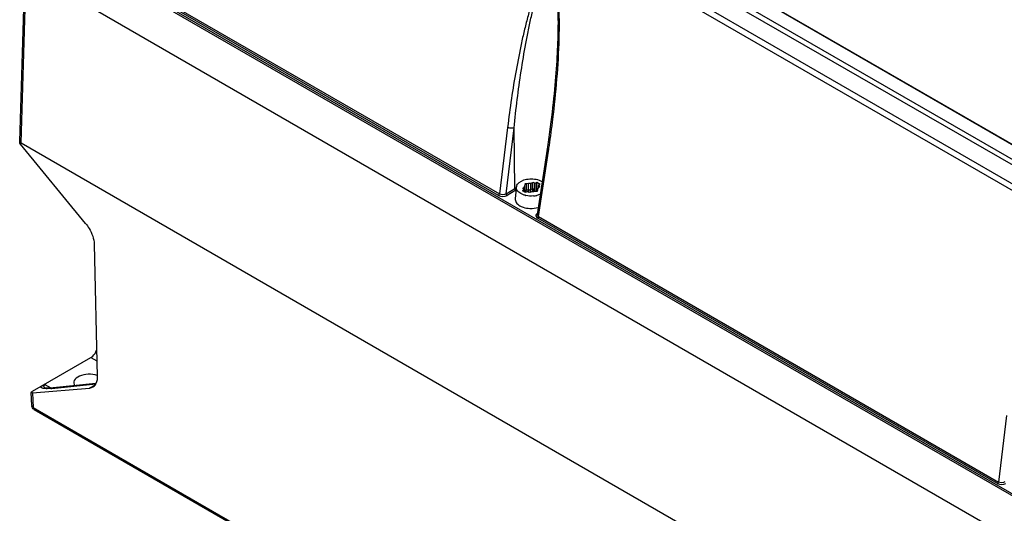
# Model space of a CAD drawing. Header units: inches. Extents: x 0 to 82.7, y 0 to 58.5.
# Tile 41 of 67: x 69.6 to 73.8, y 17.2 to 19.3. Entities that reach past the tile are written whole.
import ezdxf

# ---------------------------------------------------------------- set-up
doc = ezdxf.new("R2010")
doc.units = ezdxf.units.IN
doc.header["$LTSCALE"] = 4.547244
doc.header["$MEASUREMENT"] = 0
doc.layers.get('0').update_dxf_attribs({"linetype": 'CONTINUOUS'})

msp = doc.modelspace()

# ---------------------------------------------------------------- linework, layer by layer
at = {"color": 7, "linetype": 'CONTINUOUS'}
for p, q in [((75.4936, 17.6599), (69.9303, 20.8718)), ((75.524, 17.6652), (69.9489, 20.8839)), ((75.4033, 17.6028), (69.8473, 20.8105)), ((69.861, 20.8318), (75.417, 17.6241)), ((73.8951, 17.1699), (69.5964, 19.6517)), ((69.6005, 19.6581), (73.8992, 17.1763)), ((71.6061, 18.5081), (69.8523, 19.5206)), ((69.8564, 19.527), (71.6102, 18.5145)), ((69.5622, 18.7386), (69.5844, 19.4735)), ((69.5646, 19.4865), (73.9588, 16.9496)), ((69.5681, 18.7331), (69.5904, 19.4716)), ((72.683, 19.3689), (75.5026, 17.741)), ((75.5038, 17.7412), (72.6842, 19.3691)), ((71.8588, 19.1745), (71.8583, 19.1599)), ((71.8592, 19.189), (71.8588, 19.1745)), ((71.8594, 19.1976), (71.8592, 19.189)), ((71.8571, 19.1298), (71.8563, 19.1143)), ((71.8578, 19.145), (71.8571, 19.1298)), ((71.8583, 19.1599), (71.8578, 19.145)), ((71.8545, 19.0823), (71.8535, 19.0658)), ((71.8555, 19.0984), (71.8545, 19.0823)), ((71.8563, 19.1143), (71.8555, 19.0984)), ((71.8523, 19.049), (71.8511, 19.0318)), ((71.8535, 19.0658), (71.8523, 19.049)), ((71.8497, 19.0144), (71.8483, 18.9966)), ((71.8511, 19.0318), (71.8497, 19.0144)), ((71.845, 18.96), (71.8432, 18.9413)), ((71.8467, 18.9785), (71.845, 18.96)), ((71.8483, 18.9966), (71.8467, 18.9785)), ((71.8413, 18.9222), (71.8393, 18.9028)), ((71.8432, 18.9413), (71.8413, 18.9222)), ((71.8372, 18.8831), (71.8349, 18.863)), ((71.8393, 18.9028), (71.8372, 18.8831)), ((71.8325, 18.8426), (71.8299, 18.8218)), ((71.8349, 18.863), (71.8325, 18.8426)), ((71.6447, 18.7988), (71.6102, 18.5145)), ((71.6383, 18.5154), (71.6724, 18.7963)), ((71.6762, 18.5373), (71.6724, 18.7963)), ((71.8272, 18.8007), (71.8244, 18.7793)), ((71.8299, 18.8218), (71.8272, 18.8007)), ((71.8214, 18.7575), (71.8183, 18.7354)), ((71.8244, 18.7793), (71.8214, 18.7575)), ((69.5623, 18.7363), (69.5622, 18.7388)), ((69.8438, 18.3887), (69.5654, 18.7275)), ((69.5681, 18.7331), (75.3866, 15.3739)), ((71.8139, 18.706), (71.7717, 18.4273)), ((71.8183, 18.7354), (71.8139, 18.706)), ((71.7773, 18.418), (71.8197, 18.6978)), ((71.6383, 18.5154), (71.6762, 18.5373)), ((71.6817, 18.5368), (71.6772, 18.4948)), ((71.7155, 18.5445), (71.7108, 18.5391)), ((71.7108, 18.5391), (71.7108, 18.5376)), ((71.7166, 18.5333), (71.7128, 18.5347)), ((71.7155, 18.5347), (71.7155, 18.5445)), ((71.7181, 18.555), (71.7176, 18.549)), ((71.7176, 18.549), (71.7176, 18.5224)), ((71.7341, 18.5585), (71.7237, 18.5582)), ((71.7237, 18.5582), (71.7237, 18.5316)), ((71.7341, 18.5319), (71.7341, 18.5585)), ((71.7512, 18.5625), (71.742, 18.5598)), ((71.742, 18.5598), (71.742, 18.5331)), ((71.742, 18.5331), (71.7512, 18.5358)), ((71.7512, 18.5358), (71.7509, 18.5249)), ((71.7512, 18.5358), (71.7512, 18.5625)), ((71.7588, 18.5327), (71.7589, 18.5346)), ((71.7589, 18.5613), (71.7589, 18.5346)), ((71.7589, 18.5613), (71.7613, 18.5591)), ((71.7589, 18.5346), (71.7613, 18.5325)), ((71.7613, 18.5591), (71.77, 18.5641)), ((71.7613, 18.5591), (71.7613, 18.5325)), ((71.77, 18.5262), (71.77, 18.5641)), ((71.77, 18.5641), (71.7839, 18.5561)), ((71.7737, 18.5294), (71.7742, 18.5354)), ((71.7839, 18.5561), (71.7752, 18.5511)), ((71.7752, 18.5511), (71.7752, 18.54)), ((71.7752, 18.5511), (71.779, 18.5497)), ((71.7763, 18.54), (71.7811, 18.5453)), ((71.779, 18.543), (71.779, 18.5497)), ((71.6806, 18.5303), (71.6424, 18.5083)), ((71.7067, 18.5133), (71.701, 18.5163)), ((71.7079, 18.5283), (71.7166, 18.5333)), ((71.7219, 18.5203), (71.7079, 18.5283)), ((71.7166, 18.5333), (71.7166, 18.5233)), ((71.7176, 18.5224), (71.7181, 18.5274)), ((71.7183, 18.5262), (71.7187, 18.5241)), ((71.7305, 18.5253), (71.7219, 18.5203)), ((71.7237, 18.5316), (71.7341, 18.5319)), ((71.7238, 18.5296), (71.7237, 18.5316)), ((71.733, 18.5231), (71.7305, 18.5253)), ((71.7402, 18.5327), (71.7414, 18.5334)), ((71.7406, 18.5219), (71.7498, 18.5246)), ((71.7577, 18.5259), (71.7681, 18.5262)), ((71.7578, 18.5259), (71.7586, 18.5306)), ((71.7612, 18.5304), (71.7603, 18.5259)), ((71.7613, 18.5325), (71.7612, 18.5304)), ((71.6972, 18.4643), (71.7034, 18.4611)), ((73.7358, 17.2786), (71.7732, 18.4116)), ((71.7773, 18.418), (73.7399, 17.285)), ((69.8802, 18.2999), (69.8932, 17.7338)), ((69.6169, 17.6722), (69.8662, 17.8162)), ((69.8662, 17.8162), (69.8916, 17.8015)), ((69.6657, 17.6947), (69.6663, 17.6958)), ((69.6686, 17.698), (69.6704, 17.6991)), ((69.6966, 17.6856), (69.6704, 17.6991)), ((69.6998, 17.6846), (69.8872, 17.7037)), ((69.8878, 17.7049), (69.7047, 17.6863)), ((69.86, 17.6852), (69.8848, 17.6996)), ((69.6136, 17.6111), (69.611, 17.6668)), ((69.6165, 17.6653), (69.86, 17.6852)), ((69.6165, 17.6653), (69.6193, 17.6036)), ((69.6724, 17.6859), (69.6724, 17.6859)), ((69.6753, 17.6856), (69.6737, 17.6858)), ((69.6193, 17.6036), (75.3864, 14.274)), ((69.6193, 17.6036), (69.6195, 17.6016)), ((69.6234, 17.595), (75.3905, 14.2654)), ((73.7744, 17.5693), (73.7399, 17.285))]:
    msp.add_line(p, q, dxfattribs=at)
for points in [[(69.6737, 17.6858), (69.6727, 17.686), (69.6721, 17.6861), (69.6719, 17.6862), (69.672, 17.6861), (69.6724, 17.6859)], [(69.69, 17.6852), (69.6868, 17.6851), (69.6839, 17.6851), (69.6813, 17.6851), (69.679, 17.6852), (69.677, 17.6854), (69.6753, 17.6856)], [(69.7047, 17.6863), (69.7013, 17.6859), (69.6973, 17.6856), (69.6935, 17.6854), (69.69, 17.6852)]]:
    msp.add_lwpolyline(points, dxfattribs=at)
for centre, radius, start, end in [((69.4626, 19.243), 2.4033, 358.4531, 359.1602), ((67.4272, 19.3632), 4.4426, 351.3863, 351.6895), ((71.7251, 18.4526), 0.0978, 116.1561, 119.9573), ((71.7044, 18.5421), 0.022, 165.8848, 173.8478), ((71.7432, 18.5984), 0.0927, 255.0508, 257.1757), ((71.9467, 18.5332), 0.2047, 180.0274, 180.7667), ((72.0454, 18.5346), 0.3034, 180.7839, 182.3036), ((71.7463, 18.6106), 0.105, 275.0081, 278.9437), ((71.7209, 18.5352), 0.038, 353.0434, 356.2187), ((71.7473, 18.6043), 0.0987, 278.9446, 283.0582), ((69.6366, 17.638), 0.0395, 119.9337, 122.782), ((69.6699, 17.9779), 0.2948, 274.9893, 275.8191), ((69.8585, 17.7166), 0.0312, 300.0099, 308.8625), ((69.6331, 17.612), 0.0196, 182.6155, 189.163), ((69.6267, 17.6007), 0.00664, 228.5557, 239.9509)]:
    msp.add_arc(centre, radius, start, end, dxfattribs=at)
msp.add_ellipse((69.857, 17.7091), major_axis=(0.064, 0.0014), ratio=0.562036, start_param=0.958794, end_param=3.484259, dxfattribs=at)
for points, knots in [([(71.8657, 19.2078), (71.8663, 19.2515), (71.8658, 19.3171), (71.8572, 19.3965), (71.8475, 19.4372), (71.8338, 19.467), (71.8136, 19.4635), (71.8046, 19.4552), (71.7968, 19.4454), (71.7875, 19.4305), (71.7774, 19.4103), (71.7631, 19.3759), (71.7478, 19.3309), (71.7317, 19.2752), (71.7173, 19.2181), (71.6996, 19.1404), (71.6803, 19.0415), (71.6607, 18.9209), (71.6497, 18.8397), (71.6447, 18.7988)], [0, 0, 0, 0, 0.135437, 0.205242, 0.241091, 0.27357, 0.285643, 0.297994, 0.310984, 0.324437, 0.352251, 0.38087, 0.439568, 0.499529, 0.560349, 0.621821, 0.746285, 0.872413, 1, 1, 1, 1]), ([(71.6724, 18.7963), (71.6765, 18.8369), (71.6856, 18.9176), (71.7021, 19.0377), (71.7185, 19.1364), (71.7336, 19.2143), (71.746, 19.2716), (71.7577, 19.3186), (71.7681, 19.3554), (71.7765, 19.3823), (71.7859, 19.4084), (71.7949, 19.4291), (71.8034, 19.4444), (71.8106, 19.4544), (71.8184, 19.4615), (71.8272, 19.4621), (71.8359, 19.4558), (71.8418, 19.4428), (71.8484, 19.421), (71.853, 19.3929), (71.8564, 19.3596), (71.8604, 19.2946), (71.8603, 19.2406), (71.8594, 19.1976)], [0, 0, 0, 0, 0.126848, 0.25244, 0.376583, 0.437984, 0.498802, 0.558843, 0.588467, 0.617722, 0.64646, 0.674386, 0.687859, 0.700779, 0.712851, 0.719017, 0.726531, 0.74428, 0.762328, 0.797652, 0.832247, 0.866363, 1, 1, 1, 1]), ([(71.8231, 18.7211), (71.8286, 18.7583), (71.8487, 18.91), (71.862, 19.0628), (71.8651, 19.1782)], [0, 0, 0, 0, 0.246008, 1, 1, 1, 1]), ([(71.6724, 18.7963), (71.6704, 18.7955), (71.6611, 18.7938), (71.6511, 18.7953), (71.6447, 18.7988)], [0, 0, 0, 0, 0.229599, 1, 1, 1, 1]), ([(69.5681, 18.7331), (69.5671, 18.7333), (69.5658, 18.7316), (69.5661, 18.7282), (69.5655, 18.7286)], [0, 0, 0, 0, 0.56305, 1, 1, 1, 1]), ([(71.8197, 18.6978), (71.8187, 18.6984), (71.816, 18.7002), (71.8136, 18.7037), (71.8139, 18.706)], [0, 0, 0, 0, 0.318437, 1, 1, 1, 1]), ([(71.6868, 18.5556), (71.6951, 18.5678), (71.7289, 18.5815), (71.7622, 18.5795), (71.779, 18.5735)], [0, 0, 0, 0, 0.453507, 1, 1, 1, 1]), ([(71.701, 18.5163), (71.698, 18.518), (71.6885, 18.5243), (71.6816, 18.5364), (71.6825, 18.5445)], [0, 0, 0, 0, 0.298517, 1, 1, 1, 1]), ([(71.7108, 18.5391), (71.7106, 18.5389), (71.7102, 18.5384), (71.71, 18.5379), (71.7099, 18.5376)], [0, 0, 0, 0, 0.502473, 1, 1, 1, 1]), ([(71.7099, 18.5376), (71.7099, 18.5372), (71.7103, 18.5357), (71.7118, 18.5358), (71.7126, 18.5358)], [0, 0, 0, 0, 0.364932, 1, 1, 1, 1]), ([(71.7237, 18.5582), (71.7225, 18.5582), (71.721, 18.5581), (71.7187, 18.5569), (71.7194, 18.5559), (71.7197, 18.5557)], [0, 0, 0, 0, 0.598561, 0.795234, 1, 1, 1, 1]), ([(71.7742, 18.5354), (71.7743, 18.5359), (71.7744, 18.537), (71.7749, 18.538), (71.7752, 18.5384)], [0, 0, 0, 0, 0.486718, 1, 1, 1, 1]), ([(71.7752, 18.5384), (71.7754, 18.5387), (71.7759, 18.5391), (71.7765, 18.5395), (71.7768, 18.5396)], [0, 0, 0, 0, 0.456486, 1, 1, 1, 1]), ([(71.7819, 18.5468), (71.782, 18.5473), (71.7816, 18.5487), (71.78, 18.5486), (71.7792, 18.5486)], [0, 0, 0, 0, 0.364932, 1, 1, 1, 1]), ([(71.7811, 18.5453), (71.7812, 18.5455), (71.7816, 18.546), (71.7818, 18.5465), (71.7819, 18.5468)], [0, 0, 0, 0, 0.502473, 1, 1, 1, 1]), ([(71.6772, 18.4948), (71.6765, 18.4892), (71.6806, 18.4759), (71.6911, 18.4678), (71.6972, 18.4643)], [0, 0, 0, 0, 0.447664, 1, 1, 1, 1]), ([(71.7181, 18.5283), (71.7183, 18.5296), (71.7201, 18.5315), (71.7221, 18.531), (71.7227, 18.5307)], [0, 0, 0, 0, 0.653218, 1, 1, 1, 1]), ([(71.7681, 18.5262), (71.7693, 18.5262), (71.7709, 18.5263), (71.7731, 18.5275), (71.7725, 18.5285), (71.7721, 18.5288)], [0, 0, 0, 0, 0.598561, 0.795234, 1, 1, 1, 1]), ([(71.7034, 18.4611), (71.7061, 18.4599), (71.7178, 18.4553), (71.7304, 18.4532), (71.74, 18.4528)], [0, 0, 0, 0, 0.235609, 1, 1, 1, 1]), ([(71.7724, 18.432), (71.7714, 18.4313), (71.7681, 18.4289), (71.7658, 18.4249), (71.7658, 18.4221)], [0, 0, 0, 0, 0.290983, 1, 1, 1, 1]), ([(71.7658, 18.4221), (71.7658, 18.4214), (71.7659, 18.4201), (71.7663, 18.4188), (71.7666, 18.4182)], [0, 0, 0, 0, 0.491905, 1, 1, 1, 1]), ([(71.7773, 18.418), (71.7763, 18.4186), (71.7733, 18.4206), (71.7713, 18.4246), (71.7717, 18.4272)], [0, 0, 0, 0, 0.294528, 1, 1, 1, 1]), ([(69.8438, 18.3887), (69.8492, 18.3821), (69.8677, 18.3557), (69.8797, 18.3236), (69.8802, 18.2999)], [0, 0, 0, 0, 0.26423, 1, 1, 1, 1]), ([(69.8662, 17.8162), (69.8689, 17.8177), (69.8798, 17.826), (69.8873, 17.8383), (69.8906, 17.8483)], [0, 0, 0, 0, 0.229607, 1, 1, 1, 1]), ([(69.6623, 17.6845), (69.6595, 17.6851), (69.6552, 17.6857), (69.6526, 17.6909), (69.6543, 17.6933), (69.6552, 17.6943)], [0, 0, 0, 0, 0.537223, 0.72717, 1, 1, 1, 1]), ([(69.6663, 17.6958), (69.6666, 17.6962), (69.6673, 17.697), (69.6682, 17.6977), (69.6686, 17.698)], [0, 0, 0, 0, 0.453697, 1, 1, 1, 1]), ([(69.8932, 17.7338), (69.8933, 17.7294), (69.8927, 17.7146), (69.8864, 17.6989), (69.8781, 17.6922)], [0, 0, 0, 0, 0.292638, 1, 1, 1, 1]), ([(69.611, 17.6668), (69.611, 17.6671), (69.6118, 17.6691), (69.6137, 17.6703), (69.6152, 17.6712)], [0, 0, 0, 0, 0.142782, 1, 1, 1, 1]), ([(69.6165, 17.6653), (69.6157, 17.6653), (69.6141, 17.6651), (69.6111, 17.6656), (69.611, 17.6668)], [0, 0, 0, 0, 0.39004, 1, 1, 1, 1]), ([(69.6811, 17.6834), (69.6793, 17.6834), (69.673, 17.6833), (69.6667, 17.6837), (69.6623, 17.6845)], [0, 0, 0, 0, 0.281671, 1, 1, 1, 1])]:
    msp.add_open_spline(points, degree=3, knots=knots, dxfattribs=at)
for points in [[(69.5654, 18.7275), (69.5638, 18.7302), (69.5627, 18.7332), (69.5623, 18.7363)], [(71.6804, 18.5302), (71.6786, 18.5313), (71.6758, 18.5343), (71.6773, 18.5358)], [(71.683, 18.5475), (71.6837, 18.5504), (71.6851, 18.5531), (71.6868, 18.5556)], [(71.7176, 18.549), (71.7175, 18.5474), (71.7165, 18.5455), (71.715, 18.5448)], [(71.742, 18.5598), (71.7396, 18.559), (71.7369, 18.5584), (71.7344, 18.559)], [(71.7512, 18.5358), (71.7531, 18.5364), (71.7574, 18.5367), (71.7571, 18.5347)], [(71.7589, 18.5613), (71.7574, 18.5626), (71.7542, 18.5636), (71.753, 18.562)], [(71.779, 18.5735), (71.7831, 18.5721), (71.7871, 18.5703), (71.7909, 18.5682)], [(71.6061, 18.5081), (71.6078, 18.5091), (71.6102, 18.5116), (71.6091, 18.5132)], [(71.6061, 18.5081), (71.6166, 18.5021), (71.6319, 18.5022), (71.6424, 18.5083)], [(71.6383, 18.5154), (71.6304, 18.5104), (71.6183, 18.5098), (71.6102, 18.5145)], [(71.6383, 18.5154), (71.6383, 18.5133), (71.6396, 18.5094), (71.6416, 18.51)], [(71.7192, 18.5089), (71.715, 18.51), (71.7107, 18.5115), (71.7067, 18.5133)], [(71.7555, 18.5059), (71.7446, 18.505), (71.7333, 18.5056), (71.7226, 18.5081)], [(71.7254, 18.5224), (71.7246, 18.5247), (71.7241, 18.5271), (71.7238, 18.5296)], [(71.733, 18.5231), (71.7344, 18.5218), (71.7376, 18.5208), (71.7389, 18.5224)], [(71.7341, 18.5319), (71.7362, 18.5319), (71.7383, 18.532), (71.7402, 18.5327)], [(71.7341, 18.5319), (71.7341, 18.5285), (71.7346, 18.5251), (71.7355, 18.5219)], [(71.7498, 18.5246), (71.7523, 18.5254), (71.755, 18.526), (71.7575, 18.5254)], [(71.7848, 18.5132), (71.7799, 18.511), (71.7748, 18.5094), (71.7696, 18.5082)], [(71.74, 18.4528), (71.7521, 18.4521), (71.7645, 18.4534), (71.7762, 18.4567)], [(71.7666, 18.4182), (71.7679, 18.4154), (71.7705, 18.4132), (71.7732, 18.4116)], [(71.7773, 18.418), (71.777, 18.4161), (71.7758, 18.4126), (71.7739, 18.4132)], [(69.6552, 17.6943), (69.6598, 17.697), (69.6651, 17.6986), (69.6704, 17.6991)], [(69.6724, 17.6859), (69.6691, 17.6876), (69.6644, 17.6913), (69.6657, 17.6947)], [(69.6955, 17.6842), (69.6907, 17.6838), (69.6859, 17.6835), (69.6811, 17.6834)], [(69.7047, 17.6863), (69.703, 17.6861), (69.7013, 17.6855), (69.6998, 17.6846)], [(69.8741, 17.6895), (69.8698, 17.6871), (69.8649, 17.6856), (69.86, 17.6852)], [(69.6136, 17.6111), (69.6137, 17.608), (69.6165, 17.6051), (69.6193, 17.6036)], [(69.6234, 17.595), (69.6185, 17.5978), (69.6147, 17.6034), (69.6138, 17.6089)], [(69.6195, 17.6016), (69.6198, 17.5995), (69.6207, 17.5972), (69.6223, 17.5958)], [(73.7358, 17.2786), (73.7375, 17.2796), (73.7399, 17.282), (73.7388, 17.2837)], [(73.7358, 17.2786), (73.7463, 17.2725), (73.7616, 17.2727), (73.7721, 17.2787)], [(73.7679, 17.2859), (73.76, 17.2808), (73.748, 17.2802), (73.7399, 17.285)]]:
    msp.add_open_spline(points, degree=3, dxfattribs=at)

doc.saveas('drawing.dxf')
